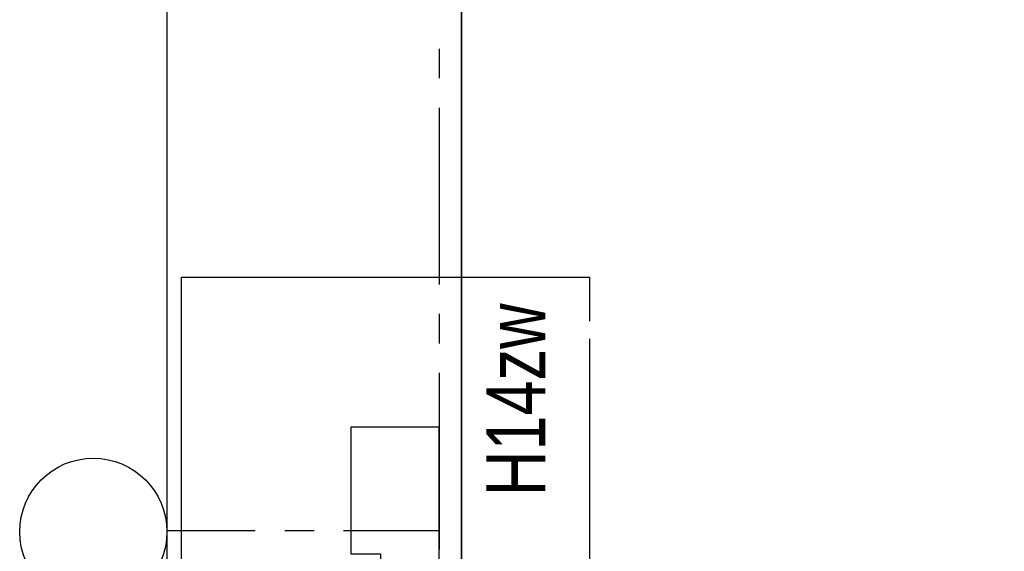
# Model space of a CAD drawing. Extents: x -66955 to 52345, y -20450 to 69550.
# Tile 28 of 132: x -66955 to -63611, y 24644 to 26449. Entities that reach past the tile are written whole.
import ezdxf
from ezdxf.enums import TextEntityAlignment as Align

# ---------------------------------------------------------------- set-up
doc = ezdxf.new("R2010")
doc.units = 0
doc.header["$MEASUREMENT"] = 0
doc.layers.get('DEFPOINTS').update_dxf_attribs({"linetype": 'CONTINUOUS'})
for name, color, linetype in [('-E2-', 7, 'CONTINUOUS'), ('STRAMIEN--E7-', 7, 'CONTINUOUS'), ('VERD1--28-', 7, 'CONTINUOUS'), ('VERD1--31-', 7, 'CONTINUOUS'), ('VERD1--E2-', 7, 'CONTINUOUS')]:
    doc.layers.add(name, color=color, linetype=linetype)
doc.styles.add('ROMANS', font='ROMANS', dxfattribs={"height": 0.2})
doc.styles.add('txt', font='TXT', dxfattribs={"height": 0.2})
doc.dimstyles.new('MSADIM', dxfattribs={"dimtxt": 9, "dimasz": 9, "dimexe": 0.9, "dimexo": 0.9, "dimgap": 0, "dimtad": 1, "dimdec": 0, "dimzin": 2, "dimtxsty": 'ROMANS', "dimblk": 'B__DIM', "dimtsz": 9, "dimcen": 9, "dimse1": 1, "dimse2": 1, "dimazin": 3, "dimtfac": 1, "dimtdec": 0, "dimtofl": 0, "dimtmove": 0, "dimatfit": 3, "dimtvp": 4.5, "dimtolj": 1, "dimtzin": 2})

# ---------------------------------------------------------------- blocks, each defined once
blk = doc.blocks.new('*O0')
at = {"layer": '-E2-', "color": 7, "linetype": 'CONTINUOUS'}
for points in [[(42000, -89500), (42000, 0), (-76800, 0), (-76800, -89500)], [(-75800, -1000), (41000, -1000), (41000, -79500), (-75800, -79500), (-75800, -1000)], [(41000, -1000), (-75800, -1000), (-75800, -79500), (41000, -79500)]]:
    blk.add_lwpolyline(points, close=True, dxfattribs=at)
blk = doc.blocks.new('A0100S')
at = {"layer": '-E2-', "color": 7, "linetype": 'CONTINUOUS'}
blk.add_blockref('*O0', (-42000, 89500), dxfattribs=at)
blk = doc.blocks.new('*N334')
at = {"layer": 'DEFPOINTS', "color": 0, "linetype": 'BYBLOCK'}
for p in [(-64475, 24404.4), (-64387.5, 24244), (-64782.75, 24130), (-64325, 24130)]:
    blk.add_point(p, dxfattribs=at).dxf.unprotected_set("ltscale", 0)
at = {"layer": 'VERD1--31-', "color": 7, "linetype": 'CONTINUOUS'}
for p, q in [((-64425, 24130), (-64425, 24503.8)), ((-64475, 24294), (-64375, 24194)), ((-64375, 24244), (-64475, 24244)), ((-64375, 24080), (-64475, 24180))]:
    blk.add_line(p, q, dxfattribs=at)
at = {"layer": 'VERD1--31-', "color": 7, "linetype": 'CONTINUOUS', "insert": (-64475, 24305), "char_height": 100, "width": 973.2, "attachment_point": 4, "rotation": 90, "style": 'txt'}
blk.add_mtext('{\\A0;114}', dxfattribs=at)
blk = doc.blocks.new('B__DIM')

msp = doc.modelspace()

# ---------------------------------------------------------------- linework, layer by layer
at = {"layer": 'STRAMIEN--E7-', "color": 7, "linetype": 'CONTINUOUS'}
for p, q in [((-65530, 26350), (-65530, 26250)), ((-65530, 26150), (-65530, 25850)), ((-65530, 25850), (-65530, 25550)), ((-65530, 25450), (-65530, 25350)), ((-65530, 25250), (-65530, 24950)), ((-65530, 24950), (-65530, 24650)), ((-66455, 24715), (-66155, 24715)), ((-66055, 24715), (-65955, 24715)), ((-65855, 24715), (-65555, 24715)), ((-65555, 24715), (-65530, 24715))]:
    msp.add_line(p, q, dxfattribs=at)
msp.add_circle((-66705, 24710), 250.05, dxfattribs=at)
at = {"layer": 'VERD1--28-', "color": 7, "linetype": 'CONTINUOUS'}
msp.add_lwpolyline([(-65530, 25065), (-65830, 25065), (-65830, 24765), (-65830, 24765), (-65830, 24635), (-65730, 24635), (-65730, 24465), (-65530, 24465)], close=True, dxfattribs=at)
at = {"layer": 'VERD1--E2-', "color": 7, "linetype": 'CONTINUOUS'}
msp.add_lwpolyline([(-65020, 25365), (-65020, 23575), (-66405, 23575), (-66405, 25575), (-65020, 25575), (-65020, 25425)], dxfattribs=at)

# ---------------------------------------------------------------- block references
at = {"layer": '-E2-', "color": 7, "linetype": 'CONTINUOUS'}
msp.add_blockref('A0100S', (52345, -20450), dxfattribs=at)

# ---------------------------------------------------------------- texts
at = {"layer": 'VERD1--E2-', "color": 7, "linetype": 'CONTINUOUS', "style": 'txt', "width": 0.8}
msp.add_text('H14zw ', height=200, rotation=90, dxfattribs=at).set_placement((-65170, 25545), align=Align.RIGHT)

# ---------------------------------------------------------------- dimensions: what is measured, and where the dimension line sits
at = {"layer": 'VERD1--31-', "color": 7, "linetype": 'CONTINUOUS'}
dim = msp.add_linear_dim(base=(-64325, 24130), p1=(-64387.5, 24244), p2=(-64782.75, 24130), angle=270, dimstyle='MSADIM', dxfattribs=at)
dim.commit()
dim.dimension.update_dxf_attribs({"geometry": '*N334', "text_midpoint": (-64475, 24404.4), "dimtype": 160})

doc.saveas('drawing.dxf')
